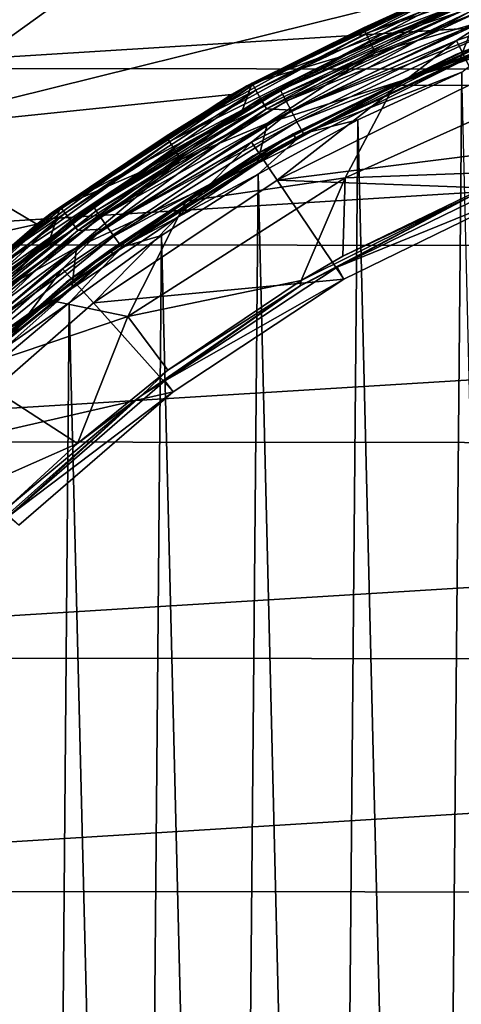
# Model space of a CAD drawing. Header units: metres. Extents: x -24 to 24, y -127 to 36.
# Tile 40 of 59: x -13 to -8, y 8 to 19. Entities that reach past the tile are written whole.
import ezdxf

# ---------------------------------------------------------------- set-up
doc = ezdxf.new("R2010")
doc.units = ezdxf.units.M
doc.layers.add('solid_12421031', color=7, linetype='CONTINUOUS')

msp = doc.modelspace()

# ---------------------------------------------------------------- linework, layer by layer
at = {"layer": 'solid_12421031'}
for points in [[(-12.774439, 20.317818, -1), (-15.215611, 18.560312, -1), (-13.614351, 19.723793, -0.742193)], [(-12.848287, 20.270407, -4), (-15.215611, 18.560312, -1), (-12.774439, 20.317818, -1)], [(-12.848287, 20.270407, -4), (-15.283298, 18.503847, -4), (-15.215611, 18.560312, -1)], [(12.865988, 20.258965, -4), (-15.283298, 18.503847, -4), (-12.848287, 20.270407, -4)], [(15.310651, 18.481251, -4), (-15.283298, 18.503847, -4), (12.865988, 20.258965, -4)], [(-6.48184, 19.949051, 144.654053), (-8.931007, 18.979357, 144.654053), (-6.459906, 19.881544, 144.79364)], [(-7.83301, 19.484453, 144.5), (-8.931007, 18.979357, 144.654053), (-6.48184, 19.949051, 144.654053)], [(-8.931007, 18.979357, 144.654053), (-8.900785, 18.915133, 144.79364), (-6.459906, 19.881544, 144.79364)], [(-6.459906, 19.881544, 144.79364), (-8.900785, 18.915133, 144.79364), (-6.425705, 19.776287, 144.904419)], [(-8.900785, 18.915133, 144.79364), (-8.853663, 18.814991, 144.904419), (-6.425705, 19.776287, 144.904419)], [(-6.425705, 19.776287, 144.904419), (-8.853663, 18.814991, 144.904419), (-6.382594, 19.643604, 144.975525)], [(-8.853663, 18.814991, 144.904419), (-8.794262, 18.688759, 144.975525), (-6.382594, 19.643604, 144.975525)], [(-6.382594, 19.643604, 144.975525), (-8.794262, 18.688759, 144.975525), (-7.640785, 19.022802, 145)], [(-7.605824, 18.350306, 149.5), (-7.840212, 18.833231, 147.5), (-5.298879, 19.698978, 147.5)], [(-7.401469, 19.112577, 147.5), (-5.298879, 19.698978, 147.5), (-7.840212, 18.833231, 147.5)], [(-7.855712, 18.664145, 145.100006), (-5.357639, 19.528395, 145.100006), (-7.451731, 18.820925, 145.061798)], [(-7.74934, 18.708561, 145.23999), (-5.357639, 19.528395, 145.100006), (-7.855712, 18.664145, 145.100006)], [(-12.25465, 19.462385), (-14.598947, 17.772135), (-8.01605, 19.409828)], [(-13.212515, 19.141632, -0.034074), (-14.598947, 17.772135), (-12.25465, 19.462385)], [(-14.598947, 17.772135), (-10.476194, 18.199692), (-8.01605, 19.409828)], [(-8.01605, 19.409828), (-10.476194, 18.199692), (-10.296471, 18.302532, 144.5)], [(-7.83301, 19.484453, 144.5), (-10.296471, 18.302532, 144.5), (-8.931007, 18.979357, 144.654053)], [(-8.01605, 19.409828), (-10.296471, 18.302532, 144.5), (-7.83301, 19.484453, 144.5)], [(-7.82445, 19.48315, 148.004364), (-10.234562, 18.332182, 148.004364), (-7.912376, 19.214548, 172.720184)], [(-10.223234, 18.311888, 147.849274), (-10.234562, 18.332182, 148.004364), (-7.82445, 19.48315, 148.004364)], [(-7.815791, 19.46158, 147.849274), (-10.223234, 18.311888, 147.849274), (-7.82445, 19.48315, 148.004364)], [(-10.188862, 18.250319, 147.708481), (-10.223234, 18.311888, 147.849274), (-7.815791, 19.46158, 147.849274)], [(-7.789513, 19.396149, 147.708481), (-10.188862, 18.250319, 147.708481), (-7.815791, 19.46158, 147.849274)], [(-10.134853, 18.15358, 147.596619), (-10.188862, 18.250319, 147.708481), (-7.789513, 19.396149, 147.708481)], [(-7.748223, 19.293333, 147.596619), (-10.134853, 18.15358, 147.596619), (-7.789513, 19.396149, 147.708481)], [(-7.818655, 18.571238, 145), (-5.327116, 19.432341, 145), (-7.640785, 19.022802, 145)], [(-7.431797, 18.770576, 145.007614), (-5.327116, 19.432341, 145), (-7.818655, 18.571238, 145)], [(-10.066564, 18.031258, 147.52475), (-10.134853, 18.15358, 147.596619), (-7.748223, 19.293333, 147.596619)], [(-7.696014, 19.163334, 147.52475), (-10.066564, 18.031258, 147.52475), (-7.748223, 19.293333, 147.596619)], [(-9.902472, 18.249821, 172.8508), (-7.563664, 19.336021, 172.876328), (-9.150232, 18.656961, 172.707886)], [(-7.545459, 19.285774, 173.034393), (-7.563664, 19.336021, 172.876328), (-9.902472, 18.249821, 172.8508)], [(-9.878639, 18.202394, 173.008987), (-7.545459, 19.285774, 173.034393), (-9.902472, 18.249821, 172.8508)], [(-7.513397, 19.200327, 173.182083), (-7.545459, 19.285774, 173.034393), (-9.878639, 18.202394, 173.008987)], [(-7.563664, 19.336021, 172.876328), (-7.912376, 19.214548, 172.720184), (-9.150232, 18.656961, 172.707886)], [(-10.234562, 18.332182, 148.004364), (-9.150232, 18.656961, 172.707886), (-7.912376, 19.214548, 172.720184)], [(-9.76913, 18.01759, 147.5), (-10.066564, 18.031258, 147.52475), (-7.696014, 19.163334, 147.52475)], [(-9.836665, 18.121746, 173.156906), (-7.513397, 19.200327, 173.182083), (-9.878639, 18.202394, 173.008987)], [(-7.468989, 19.083855, 173.30632), (-7.513397, 19.200327, 173.182083), (-9.836665, 18.121746, 173.156906)], [(-7.401469, 19.112577, 147.5), (-9.76913, 18.01759, 147.5), (-7.696014, 19.163334, 147.52475)], [(-6.296827, 19.205547, 145.432495), (-6.455282, 19.152853, 145.432526), (-8.570922, 18.303638, 145.433624)], [(-6.72985, 18.310429, 146.952255), (-6.296827, 19.205547, 145.432495), (-8.570922, 18.303638, 145.433624)], [(-7.450939, 18.818924, 145.338165), (-8.570922, 18.303638, 145.433624), (-6.455282, 19.152853, 145.432526)], [(-9.778527, 18.011814, 173.281433), (-7.468989, 19.083855, 173.30632), (-9.836665, 18.121746, 173.156906)], [(-7.415818, 18.945755, 173.397079), (-7.468989, 19.083855, 173.30632), (-9.778527, 18.011814, 173.281433)], [(-7.401469, 19.112577, 147.5), (-7.840212, 18.833231, 147.5), (-9.76913, 18.01759, 147.5)], [(-8.931007, 18.979357, 144.654053), (-11.239328, 17.710346, 144.654053), (-8.900785, 18.915133, 144.79364)], [(-10.296471, 18.302532, 144.5), (-11.239328, 17.710346, 144.654053), (-8.931007, 18.979357, 144.654053)], [(-7.818655, 18.571238, 145), (-7.640785, 19.022802, 145), (-10.052837, 17.865128, 145)], [(-8.794262, 18.688759, 144.975525), (-10.052837, 17.865128, 145), (-7.640785, 19.022802, 145)], [(-9.708919, 17.88147, 173.372543), (-7.415818, 18.945755, 173.397079), (-9.778527, 18.011814, 173.281433)], [(-7.358627, 18.798254, 173.449997), (-7.415818, 18.945755, 173.397079), (-9.708919, 17.88147, 173.372543)], [(-11.239328, 17.710346, 144.654053), (-11.201295, 17.650415, 144.79364), (-8.900785, 18.915133, 144.79364)], [(-8.900785, 18.915133, 144.79364), (-11.201295, 17.650415, 144.79364), (-8.853663, 18.814991, 144.904419)], [(-11.201295, 17.650415, 144.79364), (-11.141993, 17.556971, 144.904419), (-8.853663, 18.814991, 144.904419)], [(-8.853663, 18.814991, 144.904419), (-11.141993, 17.556971, 144.904419), (-8.794262, 18.688759, 144.975525)], [(-9.939326, 17.197561, 149.5), (-10.242161, 17.641378, 147.5), (-7.840212, 18.833231, 147.5)], [(-9.76913, 18.01759, 147.5), (-7.840212, 18.833231, 147.5), (-10.242161, 17.641378, 147.5)], [(-7.605824, 18.350306, 149.5), (-9.939326, 17.197561, 149.5), (-7.840212, 18.833231, 147.5)], [(-9.75186, 17.738565, 145.061798), (-7.451731, 18.820925, 145.061798), (-9.725773, 17.691114, 145.007614)], [(-7.855712, 18.664145, 145.100006), (-7.451731, 18.820925, 145.061798), (-9.75186, 17.738565, 145.061798)], [(-9.750823, 17.736681, 145.338165), (-8.570922, 18.303638, 145.433624), (-7.450939, 18.818924, 145.338165)], [(-9.750823, 17.736681, 145.338165), (-7.450939, 18.818924, 145.338165), (-7.74934, 18.708561, 145.23999)], [(-7.451731, 18.820925, 145.061798), (-7.431797, 18.770576, 145.007614), (-9.725773, 17.691114, 145.007614)], [(-11.141993, 17.556971, 144.904419), (-11.067239, 17.439178, 144.975525), (-8.794262, 18.688759, 144.975525)], [(-8.794262, 18.688759, 144.975525), (-11.067239, 17.439178, 144.975525), (-10.052837, 17.865128, 145)], [(-10.125, 17.537014, 145.23999), (-7.74934, 18.708561, 145.23999), (-7.855712, 18.664145, 145.100006)], [(-9.750823, 17.736681, 145.338165), (-7.74934, 18.708561, 145.23999), (-10.125, 17.537014, 145.23999)], [(-9.725773, 17.691114, 145.007614), (-7.431797, 18.770576, 145.007614), (-7.818655, 18.571238, 145)], [(-9.634045, 17.742252, 173.425827), (-7.358627, 18.798254, 173.449997), (-9.708919, 17.88147, 173.372543)], [(-7.779799, 18.459656, 173.462173), (-7.358627, 18.798254, 173.449997), (-9.634045, 17.742252, 173.425827)], [(-10.234562, 18.332182, 148.004364), (-10.348543, 18.020033, 172.694183), (-9.150232, 18.656961, 172.707886)], [(-9.902472, 18.249821, 172.8508), (-9.150232, 18.656961, 172.707886), (-10.348543, 18.020033, 172.694183)], [(-10.219927, 17.481865, 145.100006), (-7.855712, 18.664145, 145.100006), (-9.75186, 17.738565, 145.061798)], [(-10.125, 17.537014, 145.23999), (-7.855712, 18.664145, 145.100006), (-10.219927, 17.481865, 145.100006)], [(15.310651, 18.481251, -4), (-17.484015, 16.440725, -4), (-15.283298, 18.503847, -4)], [(17.515476, 16.407091, -4), (-17.484015, 16.440725, -4), (15.310651, 18.481251, -4)], [(-10.174444, 17.391562, 145), (-7.818655, 18.571238, 145), (-10.052837, 17.865128, 145)], [(-9.725773, 17.691114, 145.007614), (-7.818655, 18.571238, 145), (-10.174444, 17.391562, 145)], [(-8.99437, 17.901155, 173.449432), (-7.779799, 18.459656, 173.462173), (-9.634045, 17.742252, 173.425827)], [(-8.119483, -18.31303, 173.458801), (-7.779799, 18.459656, 173.462173), (-8.99437, 17.901155, 173.449432)], [(-6.882666, -18.811087, 173.470398), (-7.779799, 18.459656, 173.462173), (-8.119483, -18.31303, 173.458801)], [(-4.737646, 17.850834, 149.5), (-9.939326, 17.197561, 149.5), (-7.605824, 18.350306, 149.5)], [(-10.296471, 18.302532, 144.5), (-12.585626, 16.810772, 144.5), (-11.239328, 17.710346, 144.654053)], [(-10.476194, 18.199692), (-12.585626, 16.810772, 144.5), (-10.296471, 18.302532, 144.5)], [(-10.234562, 18.332182, 148.004364), (-12.479055, 16.88456, 148.004364), (-10.348543, 18.020033, 172.694183)], [(-12.465242, 16.865866, 147.849274), (-12.479055, 16.88456, 148.004364), (-10.234562, 18.332182, 148.004364)], [(-10.223234, 18.311888, 147.849274), (-12.465242, 16.865866, 147.849274), (-10.234562, 18.332182, 148.004364)], [(-12.423332, 16.80916, 147.708481), (-12.465242, 16.865866, 147.849274), (-10.223234, 18.311888, 147.849274)], [(-10.188862, 18.250319, 147.708481), (-12.423332, 16.80916, 147.708481), (-10.223234, 18.311888, 147.849274)], [(-12.357479, 16.720058, 147.596619), (-12.423332, 16.80916, 147.708481), (-10.188862, 18.250319, 147.708481)], [(-10.134853, 18.15358, 147.596619), (-12.357479, 16.720058, 147.596619), (-10.188862, 18.250319, 147.708481)], [(-12.088638, 16.882183, 172.82077), (-9.902472, 18.249821, 172.8508), (-11.498832, 17.308844, 172.679749)], [(-9.878639, 18.202394, 173.008987), (-9.902472, 18.249821, 172.8508), (-12.088638, 16.882183, 172.82077)], [(-9.902472, 18.249821, 172.8508), (-10.348543, 18.020033, 172.694183), (-11.498832, 17.308844, 172.679749)], [(-8.570922, 18.303638, 145.433624), (-10.640626, 17.183945, 145.432037), (-11.007415, 16.951118, 145.432465)], [(-9.145985, 17.225204, 146.962601), (-8.570922, 18.303638, 145.433624), (-11.007415, 16.951118, 145.432465)], [(-9.750823, 17.736681, 145.338165), (-10.640626, 17.183945, 145.432037), (-8.570922, 18.303638, 145.433624)], [(-6.72985, 18.310429, 146.952255), (-8.570922, 18.303638, 145.433624), (-9.145985, 17.225204, 146.962601)], [(-7.122102, 17.298767, 148.38588), (-6.72985, 18.310429, 146.952255), (-9.145985, 17.225204, 146.962601)], [(-14.598947, 17.772135), (-12.756388, 16.680288), (-10.476194, 18.199692)], [(-10.476194, 18.199692), (-12.756388, 16.680288), (-12.585626, 16.810772, 144.5)], [(-12.274213, 16.607397, 147.52475), (-12.357479, 16.720058, 147.596619), (-10.134853, 18.15358, 147.596619)], [(-10.066564, 18.031258, 147.52475), (-12.274213, 16.607397, 147.52475), (-10.134853, 18.15358, 147.596619)], [(-12.059545, 16.838308, 172.979095), (-9.878639, 18.202394, 173.008987), (-12.088638, 16.882183, 172.82077)], [(-9.836665, 18.121746, 173.156906), (-9.878639, 18.202394, 173.008987), (-12.059545, 16.838308, 172.979095)], [(-12.008306, 16.763702, 173.127258), (-9.836665, 18.121746, 173.156906), (-12.059545, 16.838308, 172.979095)], [(-9.778527, 18.011814, 173.281433), (-9.836665, 18.121746, 173.156906), (-12.008306, 16.763702, 173.127258)], [(-12.479055, 16.88456, 148.004364), (-11.498832, 17.308844, 172.679749), (-10.348543, 18.020033, 172.694183)], [(-11.988598, 16.622772, 147.5), (-12.274213, 16.607397, 147.52475), (-10.066564, 18.031258, 147.52475)], [(-11.937335, 16.662004, 173.252136), (-9.778527, 18.011814, 173.281433), (-12.008306, 16.763702, 173.127258)], [(-9.76913, 18.01759, 147.5), (-11.988598, 16.622772, 147.5), (-10.066564, 18.031258, 147.52475)], [(-9.76913, 18.01759, 147.5), (-10.242161, 17.641378, 147.5), (-11.988598, 16.622772, 147.5)], [(-9.708919, 17.88147, 173.372543), (-9.778527, 18.011814, 173.281433), (-11.937335, 16.662004, 173.252136)], [(-11.852362, 16.541424, 173.343658), (-9.708919, 17.88147, 173.372543), (-11.937335, 16.662004, 173.252136)], [(-9.634045, 17.742252, 173.425827), (-9.708919, 17.88147, 173.372543), (-11.852362, 16.541424, 173.343658)], [(-10.163466, 17.265322, 173.43544), (-8.99437, 17.901155, 173.449432), (-9.634045, 17.742252, 173.425827)], [(-9.313975, -17.737457, 173.445786), (-8.99437, 17.901155, 173.449432), (-10.163466, 17.265322, 173.43544)], [(-8.119483, -18.31303, 173.458801), (-8.99437, 17.901155, 173.449432), (-9.313975, -17.737457, 173.445786)], [(-14.598947, 17.772135), (-16.714476, 15.799145), (-12.756388, 16.680288)], [(-10.174444, 17.391562, 145), (-10.052837, 17.865128, 145), (-12.29061, 16.405846, 145)], [(-11.067239, 17.439178, 144.975525), (-12.29061, 16.405846, 145), (-10.052837, 17.865128, 145)], [(-4.737646, 17.850834, 149.5), (-7.006485, 17.088566, 149.5), (-9.939326, 17.197561, 149.5)], [(-11.239328, 17.710346, 144.654053), (-13.370398, 16.162035, 144.654053), (-11.201295, 17.650415, 144.79364)], [(-12.585626, 16.810772, 144.5), (-13.370398, 16.162035, 144.654053), (-11.239328, 17.710346, 144.654053)], [(-13.370398, 16.162035, 144.654053), (-13.325152, 16.107344, 144.79364), (-11.201295, 17.650415, 144.79364)], [(-11.201295, 17.650415, 144.79364), (-13.325152, 16.107344, 144.79364), (-11.141993, 17.556971, 144.904419)], [(-11.898194, 16.376461, 145.061798), (-9.75186, 17.738565, 145.061798), (-11.866366, 16.332653, 145.007614)], [(-10.219927, 17.481865, 145.100006), (-9.75186, 17.738565, 145.061798), (-11.898194, 16.376461, 145.061798)], [(-11.896931, 16.37472, 145.338165), (-10.640626, 17.183945, 145.432037), (-9.750823, 17.736681, 145.338165)], [(-11.896931, 16.37472, 145.338165), (-9.750823, 17.736681, 145.338165), (-10.125, 17.537014, 145.23999)], [(-9.75186, 17.738565, 145.061798), (-9.725773, 17.691114, 145.007614), (-11.866366, 16.332653, 145.007614)], [(-11.866366, 16.332653, 145.007614), (-9.725773, 17.691114, 145.007614), (-10.174444, 17.391562, 145)], [(-11.760962, 16.412636, 173.397385), (-9.634045, 17.742252, 173.425827), (-11.852362, 16.541424, 173.343658)], [(-10.163466, 17.265322, 173.43544), (-9.634045, 17.742252, 173.425827), (-11.760962, 16.412636, 173.397385)], [(-13.325152, 16.107344, 144.79364), (-13.254607, 16.022068, 144.904419), (-11.141993, 17.556971, 144.904419)], [(-11.141993, 17.556971, 144.904419), (-13.254607, 16.022068, 144.904419), (-11.067239, 17.439178, 144.975525)], [(-12.090927, 15.760721, 149.5), (-12.454719, 16.156742, 147.5), (-10.242161, 17.641378, 147.5)], [(-11.988598, 16.622772, 147.5), (-10.242161, 17.641378, 147.5), (-12.454719, 16.156742, 147.5)], [(-12.327419, 16.065405, 145.23999), (-10.125, 17.537014, 145.23999), (-10.219927, 17.481865, 145.100006)], [(-11.896931, 16.37472, 145.338165), (-10.125, 17.537014, 145.23999), (-12.327419, 16.065405, 145.23999)], [(-9.939326, 17.197561, 149.5), (-12.090927, 15.760721, 149.5), (-10.242161, 17.641378, 147.5)], [(-13.254607, 16.022068, 144.904419), (-13.165679, 15.914573, 144.975525), (-11.067239, 17.439178, 144.975525)], [(-11.067239, 17.439178, 144.975525), (-13.165679, 15.914573, 144.975525), (-12.29061, 16.405846, 145)], [(-12.409998, 16.001701, 145.100006), (-10.219927, 17.481865, 145.100006), (-11.898194, 16.376461, 145.061798)], [(-12.327419, 16.065405, 145.23999), (-10.219927, 17.481865, 145.100006), (-12.409998, 16.001701, 145.100006)], [(-12.479055, 16.88456, 148.004364), (-12.59479, 16.528643, 172.664383), (-11.498832, 17.308844, 172.679749)], [(-12.088638, 16.882183, 172.82077), (-11.498832, 17.308844, 172.679749), (-12.59479, 16.528643, 172.664383)], [(-12.345008, 15.92582, 145), (-10.174444, 17.391562, 145), (-12.29061, 16.405846, 145)], [(-11.866366, 16.332653, 145.007614), (-10.174444, 17.391562, 145), (-12.345008, 15.92582, 145)], [(-9.161245, 16.03688, 149.5), (-12.090927, 15.760721, 149.5), (-9.939326, 17.197561, 149.5)], [(-11.294565, 16.548555, 173.420273), (-10.163466, 17.265322, 173.43544), (-11.760962, 16.412636, 173.397385)], [(-9.145985, 17.225204, 146.962601), (-11.007415, 16.951118, 145.432465), (-11.690504, 15.597672, 146.982727)], [(-9.658563, 16.021345, 148.385895), (-9.145985, 17.225204, 146.962601), (-11.690504, 15.597672, 146.982727)], [(-10.470722, -17.081116, 173.431473), (-10.163466, 17.265322, 173.43544), (-11.294565, 16.548555, 173.420273)], [(-9.313975, -17.737457, 173.445786), (-10.163466, 17.265322, 173.43544), (-10.470722, -17.081116, 173.431473)], [(-7.006485, 17.088566, 149.5), (-9.161245, 16.03688, 149.5), (-9.939326, 17.197561, 149.5)], [(-9.172248, 16.303818, 148.38707), (-9.145985, 17.225204, 146.962601), (-9.658563, 16.021345, 148.385895)], [(-7.068718, 17.235889, 148.593796), (-9.2391, 16.176579, 148.593796), (-7.006485, 17.088566, 149.5)], [(-7.672773, 17.007956, 148.486267), (-9.2391, 16.176579, 148.593796), (-7.068718, 17.235889, 148.593796)], [(-9.172248, 16.303818, 148.38707), (-7.122102, 17.298767, 148.38588), (-9.145985, 17.225204, 146.962601)], [(-7.672773, 17.007956, 148.486267), (-7.122102, 17.298767, 148.38588), (-9.172248, 16.303818, 148.38707)], [(-11.896931, 16.37472, 145.338165), (-11.007415, 16.951118, 145.432465), (-10.640626, 17.183945, 145.432037)], [(-9.2391, 16.176579, 148.593796), (-9.161245, 16.03688, 149.5), (-7.006485, 17.088566, 149.5)], [(-9.670949, 15.956651, 148.486267), (-7.672773, 17.007956, 148.486267), (-9.658563, 16.021345, 148.385895)], [(-9.670949, 15.956651, 148.486267), (-9.2391, 16.176579, 148.593796), (-7.672773, 17.007956, 148.486267)], [(-7.672773, 17.007956, 148.486267), (-9.172248, 16.303818, 148.38707), (-9.658563, 16.021345, 148.385895)], [(-12.479055, 16.88456, 148.004364), (-14.52161, 15.163707, 148.004364), (-12.59479, 16.528643, 172.664383)], [(-14.505535, 15.146919, 147.849274), (-14.52161, 15.163707, 148.004364), (-12.479055, 16.88456, 148.004364)], [(-12.465242, 16.865866, 147.849274), (-14.505535, 15.146919, 147.849274), (-12.479055, 16.88456, 148.004364)], [(-14.456765, 15.095993, 147.708481), (-14.505535, 15.146919, 147.849274), (-12.465242, 16.865866, 147.849274)], [(-12.423332, 16.80916, 147.708481), (-14.456765, 15.095993, 147.708481), (-12.465242, 16.865866, 147.849274)], [(-14.088461, 15.254154, 172.788055), (-12.088638, 16.882183, 172.82077), (-13.635993, 15.680889, 172.648346)], [(-12.059545, 16.838308, 172.979095), (-12.088638, 16.882183, 172.82077), (-14.088461, 15.254154, 172.788055)], [(-12.088638, 16.882183, 172.82077), (-12.59479, 16.528643, 172.664383), (-13.635993, 15.680889, 172.648346)], [(-11.690504, 15.597672, 146.982727), (-11.007415, 16.951118, 145.432465), (-12.614963, 15.791351, 145.432434)], [(-11.896931, 16.37472, 145.338165), (-12.614963, 15.791351, 145.432434), (-11.007415, 16.951118, 145.432465)], [(-12.585626, 16.810772, 144.5), (-14.661721, 15.034425, 144.5), (-13.370398, 16.162035, 144.654053)], [(-12.756388, 16.680288), (-14.661721, 15.034425, 144.5), (-12.585626, 16.810772, 144.5)], [(-14.380134, 15.015972, 147.596619), (-14.456765, 15.095993, 147.708481), (-12.423332, 16.80916, 147.708481)], [(-12.357479, 16.720058, 147.596619), (-14.380134, 15.015972, 147.596619), (-12.423332, 16.80916, 147.708481)], [(-14.054556, 15.21451, 172.946548), (-12.059545, 16.838308, 172.979095), (-14.088461, 15.254154, 172.788055)], [(-12.008306, 16.763702, 173.127258), (-12.059545, 16.838308, 172.979095), (-14.054556, 15.21451, 172.946548)], [(-13.994842, 15.147096, 173.094986), (-12.008306, 16.763702, 173.127258), (-14.054556, 15.21451, 172.946548)], [(-11.937335, 16.662004, 173.252136), (-12.008306, 16.763702, 173.127258), (-13.994842, 15.147096, 173.094986)], [(-16.714476, 15.799145), (-14.825746, 14.872667), (-12.756388, 16.680288)], [(-12.756388, 16.680288), (-14.825746, 14.872667), (-14.661721, 15.034425, 144.5)], [(-14.283239, 14.914793, 147.52475), (-14.380134, 15.015972, 147.596619), (-12.357479, 16.720058, 147.596619)], [(-12.274213, 16.607397, 147.52475), (-14.283239, 14.914793, 147.52475), (-12.357479, 16.720058, 147.596619)], [(-11.988598, 16.622772, 147.5), (-12.454719, 16.156742, 147.5), (-14.011123, 14.957598, 147.5)], [(-11.988598, 16.622772, 147.5), (-14.011123, 14.957598, 147.5), (-12.274213, 16.607397, 147.52475)], [(-13.912134, 15.055202, 173.220245), (-11.937335, 16.662004, 173.252136), (-13.994842, 15.147096, 173.094986)], [(-11.852362, 16.541424, 173.343658), (-11.937335, 16.662004, 173.252136), (-13.912134, 15.055202, 173.220245)], [(-14.52161, 15.163707, 148.004364), (-13.635993, 15.680889, 172.648346), (-12.59479, 16.528643, 172.664383)], [(-14.011123, 14.957598, 147.5), (-14.283239, 14.914793, 147.52475), (-12.274213, 16.607397, 147.52475)], [(-13.813107, 14.946244, 173.31221), (-11.852362, 16.541424, 173.343658), (-13.912134, 15.055202, 173.220245)], [(-11.760962, 16.412636, 173.397385), (-11.852362, 16.541424, 173.343658), (-13.813107, 14.946244, 173.31221)], [(-12.375154, 15.759316, 173.404282), (-11.294565, 16.548555, 173.420273), (-11.760962, 16.412636, 173.397385)], [(-11.58452, -16.347698, 173.416122), (-11.294565, 16.548555, 173.420273), (-12.375154, 15.759316, 173.404282)], [(-10.470722, -17.081116, 173.431473), (-11.294565, 16.548555, 173.420273), (-11.58452, -16.347698, 173.416122)], [(17.515476, 16.407091, -4), (-19.39599, 14.135539, -4), (-17.484015, 16.440725, -4)], [(19.425514, 14.094887, -4), (-19.39599, 14.135539, -4), (17.515476, 16.407091, -4)], [(-12.345008, 15.92582, 145), (-12.29061, 16.405846, 145), (-14.322898, 14.666415, 145)], [(-13.165679, 15.914573, 144.975525), (-14.322898, 14.666415, 145), (-12.29061, 16.405846, 145)], [(-13.706591, 14.82987, 173.366409), (-11.760962, 16.412636, 173.397385), (-13.813107, 14.946244, 173.31221)], [(-12.375154, 15.759316, 173.404282), (-11.760962, 16.412636, 173.397385), (-13.706591, 14.82987, 173.366409)], [(-13.855416, 14.75452, 145.338165), (-12.614963, 15.791351, 145.432434), (-11.896931, 16.37472, 145.338165)], [(-13.855416, 14.75452, 145.338165), (-11.896931, 16.37472, 145.338165), (-12.327419, 16.065405, 145.23999)], [(-11.898194, 16.376461, 145.061798), (-11.866366, 16.332653, 145.007614), (-13.842048, 14.740284, 145.029312)], [(-12.409998, 16.001701, 145.100006), (-11.898194, 16.376461, 145.061798), (-13.842048, 14.740284, 145.029312)], [(-13.842048, 14.740284, 145.029312), (-11.866366, 16.332653, 145.007614), (-12.345008, 15.92582, 145)], [(-14.036113, 14.055934, 149.5), (-14.451613, 14.398254, 147.5), (-12.454719, 16.156742, 147.5)], [(-14.011123, 14.957598, 147.5), (-12.454719, 16.156742, 147.5), (-14.451613, 14.398254, 147.5)], [(-12.090927, 15.760721, 149.5), (-14.036113, 14.055934, 149.5), (-12.454719, 16.156742, 147.5)], [(-9.2391, 16.176579, 148.593796), (-11.254203, 14.845389, 148.593796), (-9.161245, 16.03688, 149.5)], [(-9.670949, 15.956651, 148.486267), (-11.254203, 14.845389, 148.593796), (-9.2391, 16.176579, 148.593796)], [(-14.318913, 14.318913, 145.23999), (-12.327419, 16.065405, 145.23999), (-12.409998, 16.001701, 145.100006)], [(-13.855416, 14.75452, 145.338165), (-12.327419, 16.065405, 145.23999), (-14.318913, 14.318913, 145.23999)], [(-9.161245, 16.03688, 149.5), (-11.158027, 14.717201, 149.5), (-12.090927, 15.760721, 149.5)], [(-11.254203, 14.845389, 148.593796), (-11.158027, 14.717201, 149.5), (-9.161245, 16.03688, 149.5)], [(-14.388608, 14.248876, 145.100006), (-12.409998, 16.001701, 145.100006), (-13.842048, 14.740284, 145.029312)], [(-14.318913, 14.318913, 145.23999), (-12.409998, 16.001701, 145.100006), (-14.388608, 14.248876, 145.100006)], [(-14.30575, 14.190391, 145), (-12.345008, 15.92582, 145), (-14.322898, 14.666415, 145)], [(-13.842048, 14.740284, 145.029312), (-12.345008, 15.92582, 145), (-14.30575, 14.190391, 145)], [(-11.2194, 14.968949, 148.387085), (-9.658563, 16.021345, 148.385895), (-11.690504, 15.597672, 146.982727)], [(-11.527511, 14.67169, 148.486267), (-9.670949, 15.956651, 148.486267), (-11.2194, 14.968949, 148.387085)], [(-11.527511, 14.67169, 148.486267), (-11.254203, 14.845389, 148.593796), (-9.670949, 15.956651, 148.486267)], [(-9.670949, 15.956651, 148.486267), (-9.658563, 16.021345, 148.385895), (-11.2194, 14.968949, 148.387085)], [(-11.158027, 14.717201, 149.5), (-14.036113, 14.055934, 149.5), (-12.090927, 15.760721, 149.5)], [(-13.855416, 14.75452, 145.338165), (-13.592002, 14.957941, 145.433716), (-12.614963, 15.791351, 145.432434)], [(-13.395622, 14.903019, 173.387848), (-12.375154, 15.759316, 173.404282), (-13.706591, 14.82987, 173.366409)], [(-11.690504, 15.597672, 146.982727), (-12.614963, 15.791351, 145.432434), (-13.592002, 14.957941, 145.433716)], [(-12.642066, -15.546645, 173.400101), (-12.375154, 15.759316, 173.404282), (-13.395622, 14.903019, 173.387848)], [(-11.58452, -16.347698, 173.416122), (-12.375154, 15.759316, 173.404282), (-12.642066, -15.546645, 173.400101)], [(-12.279663, 14.112638, 148.386536), (-11.690504, 15.597672, 146.982727), (-13.592002, 14.957941, 145.433716)], [(-11.2194, 14.968949, 148.387085), (-11.690504, 15.597672, 146.982727), (-12.279663, 14.112638, 148.386536)], [(-12.279663, 14.112638, 148.386536), (-13.592002, 14.957941, 145.433716), (-14.32845, 13.20588, 146.995514)], [(-12.642066, -15.546645, 173.400101), (-13.395622, 14.903019, 173.387848), (-13.644448, -14.675932, 173.383636)], [(-11.527511, 14.67169, 148.486267), (-11.2194, 14.968949, 148.387085), (-12.279663, 14.112638, 148.386536)], [(-11.254203, 14.845389, 148.593796), (-13.080156, 13.264696, 148.593796), (-11.158027, 14.717201, 149.5)], [(-11.527511, 14.67169, 148.486267), (-13.080156, 13.264696, 148.593796), (-11.254203, 14.845389, 148.593796)], [(-11.158027, 14.717201, 149.5), (-12.964498, 13.154076, 149.5), (-14.036113, 14.055934, 149.5)], [(-13.215271, 13.171886, 148.486267), (-11.527511, 14.67169, 148.486267), (-13.091681, 13.365802, 148.383026)], [(-13.215271, 13.171886, 148.486267), (-13.080156, 13.264696, 148.593796), (-11.527511, 14.67169, 148.486267)], [(-11.527511, 14.67169, 148.486267), (-12.279663, 14.112638, 148.386536), (-13.091681, 13.365802, 148.383026)], [(-13.080156, 13.264696, 148.593796), (-12.964498, 13.154076, 149.5), (-11.158027, 14.717201, 149.5)], [(19.425514, 14.094887, -4), (-21.006851, 11.604669, -4), (-19.39599, 14.135539, -4)], [(21.030613, 11.561784, -4), (-21.006851, 11.604669, -4), (19.425514, 14.094887, -4)], [(-13.091681, 13.365802, 148.383026), (-12.279663, 14.112638, 148.386536), (-14.32845, 13.20588, 146.995514)], [(21.030613, 11.561784, -4), (-22.300406, 8.87088, -4), (-21.006851, 11.604669, -4)], [(22.316122, 8.831187, -4), (-22.300406, 8.87088, -4), (21.030613, 11.561784, -4)], [(22.316122, 8.831187, -4), (-23.239023, 5.992698, -4), (-22.300406, 8.87088, -4)], [(23.246927, 5.961985, -4), (-23.239023, 5.992698, -4), (22.316122, 8.831187, -4)]]:
    msp.add_3dface(points, dxfattribs=at)

doc.saveas('drawing.dxf')
